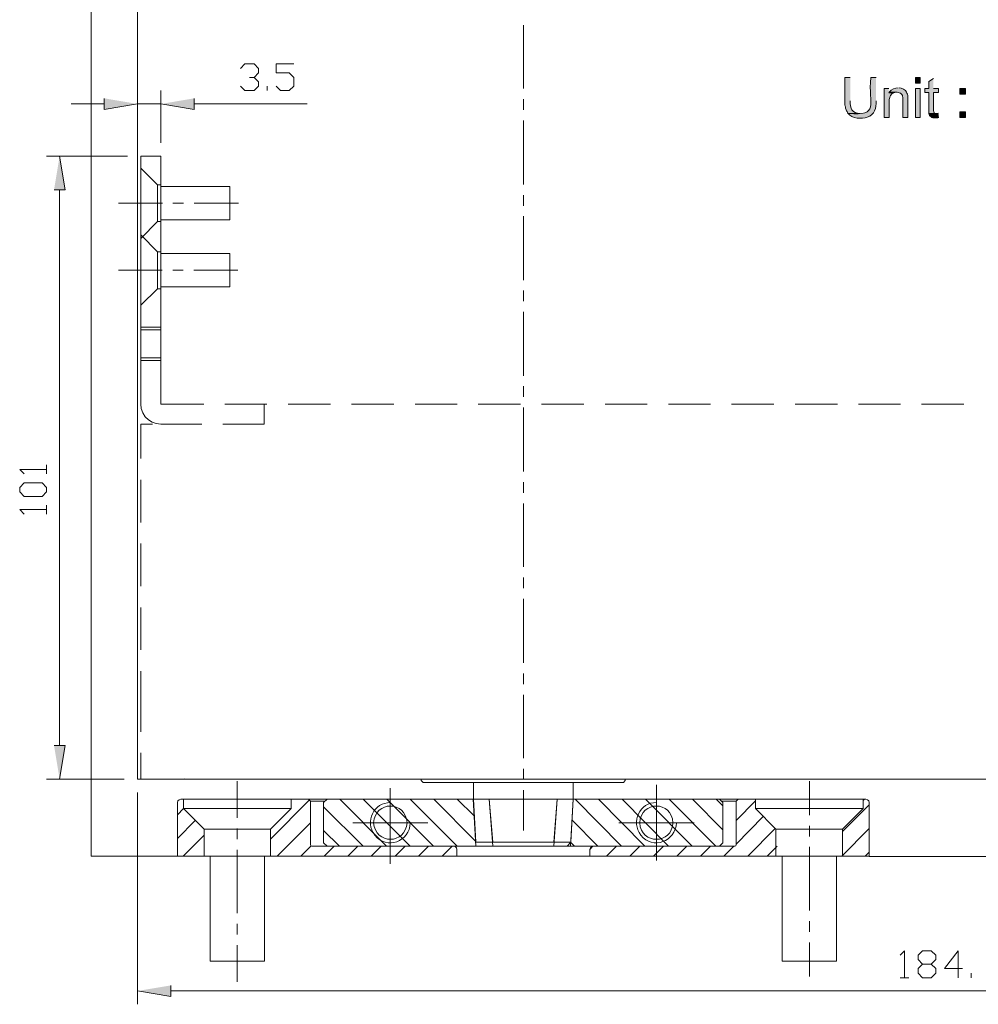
# Model space of a CAD drawing. Header units: inches. Extents: x 1352 to 2050, y -1711 to -1289.
# Tile 25 of 256: x 1414 to 1483, y -1499 to -1428. Entities that reach past the tile are written whole.
import ezdxf

# ---------------------------------------------------------------- set-up
doc = ezdxf.new("R2010")
doc.units = ezdxf.units.IN
doc.header["$MEASUREMENT"] = 0
doc.layers.add('图层 1', color=7, linetype='Continuous')

# ---------------------------------------------------------------- blocks, each defined once
blk = doc.blocks.new('block 5')
at = {"layer": '图层 1', "true_color": 0x221814}
h = blk.add_hatch(color=250, dxfattribs=at)
edge = h.paths.add_edge_path()
edge.add_spline(control_points=[(1473.427, -1432.462), (1473.427, -1432.462), (1473.048, -1432.462), (1473.048, -1432.462), (1473.048, -1432.462), (1473.048, -1434.409), (1473.048, -1434.409), (1473.048, -1434.409), (1473.069, -1434.494), (1473.069, -1434.494), (1473.069, -1434.494), (1473.09, -1434.557), (1473.09, -1434.557), (1473.09, -1434.557), (1473.09, -1434.642), (1473.09, -1434.642), (1473.09, -1434.642), (1473.133, -1434.769), (1473.133, -1434.769), (1473.133, -1434.769), (1473.153, -1434.832), (1473.153, -1434.832), (1473.153, -1434.832), (1473.196, -1434.896), (1473.196, -1434.896), (1473.196, -1434.896), (1473.237, -1434.98), (1473.237, -1434.98), (1473.237, -1434.98), (1473.28, -1435.023), (1473.28, -1435.023), (1473.28, -1435.023), (1474.142, -1435.023), (1474.142, -1435.023), (1473.55, -1435.023), (1473.397, -1434.646), (1473.427, -1434.113)], knot_values=[0, 0, 0, 0, 0.352778, 0.352778, 0.352778, 0.705556, 0.705556, 0.705556, 1.058333, 1.058333, 1.058333, 1.411111, 1.411111, 1.411111, 1.763889, 1.763889, 1.763889, 2.116667, 2.116667, 2.116667, 2.469444, 2.469444, 2.469444, 2.822222, 2.822222, 2.822222, 3.175, 3.175, 3.175, 3.527778, 3.527778, 3.527778, 3.880556, 3.880556, 3.880556, 4.233333, 4.233333, 4.233333, 4.233333], degree=3, periodic=0)
edge.add_line((1473.427, -1434.113), (1473.427, -1432.462))
h = blk.add_hatch(color=250, dxfattribs=at)
edge = h.paths.add_edge_path()
edge.add_spline(control_points=[(1475.277, -1432.462), (1475.277, -1432.462), (1474.898, -1432.462), (1474.898, -1432.462), (1474.678, -1434.417), (1475.577, -1435.223), (1473.28, -1435.023), (1473.501, -1435.404), (1474.285, -1435.427), (1474.646, -1435.298), (1475.187, -1435.082), (1475.288, -1434.652), (1475.277, -1434.113)], knot_values=[0, 0, 0, 0, 0.352778, 0.352778, 0.352778, 0.705556, 0.705556, 0.705556, 1.058333, 1.058333, 1.058333, 1.411111, 1.411111, 1.411111, 1.411111], degree=3, periodic=0)
edge.add_line((1475.277, -1434.113), (1475.277, -1432.462))
h = blk.add_hatch(color=250, dxfattribs=at)
h.dxf.hatch_style = 2
h.paths.add_polyline_path([(1478.093, -1432.864), (1478.43, -1432.864), (1478.43, -1432.462), (1478.093, -1432.462)])
for points in [[(1479.376, -1432.525), (1479.04, -1432.737), (1479.04, -1433.245), (1478.766, -1433.245), (1478.766, -1433.52), (1479.04, -1433.52), (1479.04, -1435.023), (1479.565, -1435.023), (1479.523, -1435.023), (1479.46, -1435.001), (1479.439, -1434.98), (1479.397, -1434.917), (1479.397, -1434.896), (1479.376, -1434.832), (1479.376, -1433.52), (1479.733, -1433.52), (1479.733, -1433.245), (1479.376, -1433.245)], [(1476.181, -1433.245), (1475.865, -1433.245), (1475.865, -1435.319), (1476.223, -1435.319), (1476.223, -1434.028), (1476.244, -1433.943), (1476.265, -1433.88), (1476.286, -1433.795), (1476.307, -1433.731), (1476.412, -1433.626), (1476.538, -1433.541), (1476.181, -1433.541)], [(1476.244, -1433.478), (1476.181, -1433.541), (1476.538, -1433.541), (1476.622, -1433.52), (1476.685, -1433.499), (1476.769, -1433.499)], [(1420.033, -1433.943), (1420.033, -1434.748), (1422.408, -1434.345)], [(1426.465, -1433.943), (1426.465, -1434.748), (1424.09, -1434.345)], [(1416.438, -1440.484), (1417.236, -1440.484), (1416.837, -1438.092)], [(1416.438, -1480.277), (1417.236, -1480.277), (1416.837, -1482.669)], [(1424.804, -1497.443), (1424.804, -1498.248), (1422.408, -1497.845)]]:
    blk.add_hatch(color=250, dxfattribs=at).paths.add_polyline_path(points)
h = blk.add_hatch(color=250, dxfattribs=at)
edge = h.paths.add_edge_path()
edge.add_spline(control_points=[(1476.853, -1433.202), (1476.618, -1433.169), (1476.38, -1433.29), (1476.244, -1433.477), (1476.244, -1433.477), (1476.769, -1433.499), (1476.769, -1433.499), (1476.769, -1433.499), (1476.79, -1433.499), (1476.79, -1433.499), (1476.79, -1433.499), (1476.875, -1433.52), (1476.875, -1433.52), (1476.875, -1433.52), (1476.937, -1433.541), (1476.937, -1433.541), (1476.937, -1433.541), (1477.022, -1433.562), (1477.022, -1433.562), (1477.022, -1433.562), (1477.126, -1433.668), (1477.126, -1433.668), (1477.126, -1433.668), (1477.169, -1433.731), (1477.169, -1433.731), (1477.169, -1433.731), (1477.169, -1433.795), (1477.169, -1433.795), (1477.169, -1433.795), (1477.19, -1433.88), (1477.19, -1433.88), (1477.19, -1433.88), (1477.19, -1435.319), (1477.19, -1435.319), (1477.19, -1435.319), (1477.547, -1435.319), (1477.547, -1435.319), (1477.547, -1435.319), (1477.547, -1433.816), (1477.547, -1433.816), (1477.554, -1433.699), (1477.489, -1433.61), (1477.463, -1433.499), (1477.383, -1433.337), (1477.112, -1433.193), (1476.937, -1433.202)], knot_values=[0, 0, 0, 0, 0.352778, 0.352778, 0.352778, 0.705556, 0.705556, 0.705556, 1.058333, 1.058333, 1.058333, 1.411111, 1.411111, 1.411111, 1.763889, 1.763889, 1.763889, 2.116667, 2.116667, 2.116667, 2.469444, 2.469444, 2.469444, 2.822222, 2.822222, 2.822222, 3.175, 3.175, 3.175, 3.527778, 3.527778, 3.527778, 3.880556, 3.880556, 3.880556, 4.233333, 4.233333, 4.233333, 4.586111, 4.586111, 4.586111, 4.938889, 4.938889, 4.938889, 5.291667, 5.291667, 5.291667, 5.291667], degree=3, periodic=0)
edge.add_line((1476.937, -1433.202), (1476.853, -1433.202))
h = blk.add_hatch(color=250, dxfattribs=at)
h.dxf.hatch_style = 2
h.paths.add_polyline_path([(1478.093, -1435.319), (1478.43, -1435.319), (1478.43, -1433.245), (1478.093, -1433.245)])
h = blk.add_hatch(color=250, dxfattribs=at)
h.dxf.hatch_style = 2
h.paths.add_polyline_path([(1481.268, -1433.647), (1481.667, -1433.647), (1481.667, -1433.244), (1481.268, -1433.244)])
h = blk.add_hatch(color=250, dxfattribs=at)
edge = h.paths.add_edge_path()
edge.add_spline(control_points=[(1479.733, -1435.001), (1479.733, -1435.001), (1479.649, -1435.023), (1479.649, -1435.023), (1479.649, -1435.023), (1479.04, -1435.023), (1479.04, -1435.023), (1479.143, -1435.304), (1479.119, -1435.178), (1479.271, -1435.319), (1479.271, -1435.319), (1479.334, -1435.34), (1479.334, -1435.34), (1479.334, -1435.34), (1479.691, -1435.34), (1479.691, -1435.34), (1479.691, -1435.34), (1479.775, -1435.319), (1479.775, -1435.319)], knot_values=[0, 0, 0, 0, 0.352778, 0.352778, 0.352778, 0.705556, 0.705556, 0.705556, 1.058333, 1.058333, 1.058333, 1.411111, 1.411111, 1.411111, 1.763889, 1.763889, 1.763889, 2.116667, 2.116667, 2.116667, 2.116667], degree=3, periodic=0)
edge.add_line((1479.775, -1435.319), (1479.733, -1435.001))
h = blk.add_hatch(color=250, dxfattribs=at)
h.dxf.hatch_style = 2
h.paths.add_polyline_path([(1481.268, -1435.319), (1481.667, -1435.319), (1481.667, -1434.917), (1481.268, -1434.917)])
at = {"layer": '图层 1', "color": 250, "lineweight": 18, "true_color": 0x221814}
for points in [[(1419.087, -1421.158), (1419.087, -1488.193)], [(1422.408, -1421.158), (1422.408, -1482.669)], [(1450.03, -1428.694), (1450.03, -1433.245)], [(1429.786, -1431.805), (1430.102, -1431.467), (1430.753, -1431.467), (1431.069, -1431.805), (1431.069, -1432.123), (1430.753, -1432.44), (1430.438, -1432.44)], [(1432.33, -1433.075), (1432.645, -1433.393), (1433.276, -1433.393), (1433.612, -1433.075), (1433.612, -1432.44), (1433.276, -1432.123), (1432.33, -1432.123), (1432.33, -1431.467), (1433.612, -1431.467)], [(1430.753, -1432.44), (1431.069, -1432.758), (1431.069, -1433.075), (1430.753, -1433.393), (1430.102, -1433.393), (1429.786, -1433.075)], [(1422.408, -1436.653), (1422.408, -1433.393)], [(1424.09, -1437.139), (1424.09, -1433.393)], [(1431.699, -1433.393), (1431.699, -1433.075)], [(1420.033, -1434.346), (1417.657, -1434.346)], [(1422.408, -1434.346), (1424.09, -1434.346)], [(1426.465, -1434.346), (1434.558, -1434.346)], [(1450.03, -1434.007), (1450.03, -1434.769)], [(1450.03, -1435.531), (1450.03, -1440.103)], [(1421.693, -1438.092), (1415.891, -1438.092)], [(1422.66, -1438.092), (1422.66, -1455.829), (1422.681, -1456.147), (1422.786, -1456.464), (1422.954, -1456.74), (1423.186, -1456.951), (1423.459, -1457.121), (1423.753, -1457.226), (1424.089, -1457.269)], [(1422.66, -1438.092), (1424.089, -1438.092), (1424.089, -1455.829)], [(1424.089, -1440.124), (1423.837, -1440.124), (1422.66, -1438.939)], [(1416.837, -1440.484), (1416.837, -1480.277)], [(1423.837, -1442.77), (1423.837, -1440.124)], [(1424.09, -1440.251), (1429.009, -1440.251), (1429.009, -1442.643), (1424.09, -1442.643)], [(1450.03, -1440.865), (1450.03, -1441.627)], [(1424.195, -1441.457), (1421.042, -1441.457)], [(1425.708, -1441.457), (1424.951, -1441.457)], [(1429.64, -1441.457), (1426.465, -1441.457)], [(1424.089, -1442.77), (1423.837, -1442.77), (1422.66, -1443.976)], [(1450.03, -1442.389), (1450.03, -1446.961)], [(1424.089, -1444.929), (1423.837, -1444.929), (1422.66, -1443.722)], [(1423.837, -1447.574), (1423.837, -1444.929)], [(1424.09, -1445.056), (1429.009, -1445.056), (1429.009, -1447.448), (1424.09, -1447.448)], [(1424.174, -1446.241), (1421.042, -1446.241)], [(1425.687, -1446.241), (1424.931, -1446.241)], [(1429.597, -1446.241), (1426.444, -1446.241)], [(1424.089, -1447.574), (1423.837, -1447.574), (1422.66, -1448.76)], [(1450.03, -1447.701), (1450.03, -1448.464)], [(1450.03, -1449.225), (1450.03, -1453.797)], [(1422.66, -1450.326), (1424.089, -1450.326)], [(1422.66, -1450.517), (1424.089, -1450.517)], [(1422.66, -1452.527), (1424.089, -1452.527)], [(1422.66, -1452.718), (1424.089, -1452.718)], [(1450.03, -1454.559), (1450.03, -1455.322)], [(1424.089, -1455.829), (1427.159, -1455.829)], [(1428.672, -1455.829), (1431.678, -1455.829)], [(1431.468, -1455.829), (1431.468, -1457.269)], [(1431.468, -1455.829), (1431.468, -1457.269)], [(1431.468, -1457.269), (1431.468, -1455.829)], [(1433.192, -1455.829), (1436.219, -1455.829)], [(1437.733, -1455.829), (1440.76, -1455.829)], [(1442.273, -1455.829), (1445.279, -1455.829)], [(1446.793, -1455.829), (1449.82, -1455.829)], [(1450.03, -1456.083), (1450.03, -1460.655)], [(1451.333, -1455.829), (1454.36, -1455.829)], [(1455.874, -1455.829), (1458.901, -1455.829)], [(1460.415, -1455.829), (1463.421, -1455.829)], [(1464.934, -1455.829), (1467.961, -1455.829)], [(1469.475, -1455.829), (1472.502, -1455.829)], [(1474.015, -1455.829), (1477.021, -1455.829)], [(1478.535, -1455.829), (1481.562, -1455.829)], [(1422.408, -1457.036), (1422.408, -1458.475)], [(1422.66, -1459.724), (1422.66, -1457.269)], [(1422.66, -1457.269), (1423.48, -1457.269)], [(1427.012, -1457.269), (1424.089, -1457.269)], [(1424.089, -1457.269), (1427.012, -1457.269)], [(1431.468, -1457.269), (1428.525, -1457.269)], [(1428.525, -1457.269), (1431.468, -1457.269)], [(1415.892, -1460.825), (1415.892, -1460.19)], [(1414.294, -1460.825), (1413.978, -1460.507), (1415.892, -1460.507)], [(1415.892, -1462.116), (1415.576, -1462.434), (1414.294, -1462.434), (1413.978, -1462.116), (1413.978, -1461.799), (1414.294, -1461.46), (1415.576, -1461.46), (1415.892, -1461.799), (1415.892, -1462.116)], [(1422.66, -1464.296), (1422.66, -1461.248)], [(1450.03, -1461.417), (1450.03, -1462.179)], [(1415.892, -1463.704), (1415.892, -1463.069)], [(1450.03, -1462.941), (1450.03, -1467.492)], [(1414.294, -1463.704), (1413.978, -1463.386), (1415.892, -1463.386)], [(1422.66, -1468.868), (1422.66, -1465.82)], [(1450.03, -1468.254), (1450.03, -1469.017)], [(1450.03, -1469.778), (1450.03, -1474.35)], [(1422.66, -1473.419), (1422.66, -1470.392)], [(1422.66, -1477.398), (1422.66, -1474.943)], [(1450.03, -1475.112), (1450.03, -1475.874)], [(1450.03, -1476.636), (1450.03, -1481.187)], [(1422.66, -1479.282), (1422.66, -1477.398)], [(1422.66, -1482.669), (1422.66, -1480.806)], [(1450.03, -1481.949), (1450.03, -1482.711)], [(1421.462, -1482.669), (1415.891, -1482.669)], [(1422.408, -1482.669), (1460.015, -1482.669)], [(1425.75, -1482.648), (1425.771, -1482.669)], [(1425.75, -1482.669), (1442.714, -1482.669)], [(1429.555, -1482.817), (1429.555, -1485.442)], [(1457.324, -1482.669), (1442.714, -1482.669)], [(1442.714, -1482.775), (1442.714, -1482.669)], [(1446.456, -1482.923), (1442.862, -1482.923), (1442.714, -1482.775)], [(1446.456, -1482.923), (1453.604, -1482.923)], [(1446.456, -1482.923), (1446.456, -1483.219)], [(1446.456, -1482.923), (1446.456, -1484.108)], [(1453.604, -1482.923), (1453.604, -1483.219)], [(1453.604, -1482.923), (1453.604, -1484.108)], [(1457.198, -1482.923), (1453.604, -1482.923)], [(1457.324, -1482.775), (1457.198, -1482.923)], [(1457.324, -1482.669), (1457.324, -1482.775)], [(1457.325, -1482.669), (1525.918, -1482.669)], [(1470.505, -1482.817), (1470.505, -1485.251)], [(1422.408, -1483.642), (1422.408, -1498.798)], [(1440.507, -1488.744), (1440.507, -1483.325)], [(1450.03, -1483.473), (1450.03, -1486.352)], [(1459.553, -1488.511), (1459.553, -1483.092)], [(1425.519, -1484.108), (1425.393, -1484.15), (1425.309, -1484.235), (1425.267, -1484.362)], [(1425.267, -1484.362), (1425.267, -1488.193)], [(1425.519, -1484.108), (1450.03, -1484.108)], [(1427.18, -1486.267), (1425.708, -1484.786), (1425.708, -1484.108)], [(1431.931, -1486.267), (1433.402, -1484.786), (1433.402, -1484.108)], [(1431.931, -1486.987), (1434.705, -1484.193)], [(1434.79, -1484.256), (1434.642, -1484.108)], [(1434.79, -1484.256), (1434.79, -1487.368), (1434.81, -1487.452), (1434.895, -1487.474)], [(1434.79, -1484.256), (1435.841, -1484.256)], [(1435.988, -1484.108), (1435.735, -1484.362)], [(1435.735, -1484.362), (1435.735, -1487.241)], [(1450.03, -1484.108), (1435.988, -1484.108)], [(1436.891, -1484.108), (1440.234, -1487.474)], [(1438.573, -1484.108), (1441.916, -1487.474)], [(1440.255, -1484.108), (1443.597, -1487.474)], [(1441.937, -1484.108), (1445.279, -1487.474)], [(1443.619, -1484.108), (1446.604, -1487.114)], [(1445.3, -1484.108), (1446.498, -1485.315)], [(1446.436, -1484.108), (1446.625, -1487.474)], [(1446.456, -1484.108), (1453.604, -1484.108)], [(1453.604, -1484.108), (1446.456, -1484.108), (1446.625, -1487.198)], [(1447.592, -1484.108), (1447.844, -1487.474)], [(1447.592, -1484.108), (1447.844, -1487.198)], [(1450.03, -1484.108), (1464.072, -1484.108)], [(1450.03, -1484.108), (1474.541, -1484.108)], [(1452.448, -1484.108), (1452.216, -1487.474)], [(1453.435, -1487.198), (1452.216, -1487.198), (1452.448, -1484.108)], [(1453.604, -1484.108), (1453.435, -1487.198), (1453.162, -1487.474)], [(1453.604, -1484.108), (1453.414, -1487.474)], [(1453.73, -1484.108), (1457.051, -1487.474)], [(1455.411, -1484.108), (1458.733, -1487.474)], [(1457.093, -1484.108), (1460.415, -1487.474)], [(1458.775, -1484.108), (1462.117, -1487.474)], [(1460.457, -1484.108), (1463.799, -1487.474)], [(1462.138, -1484.108), (1464.303, -1486.309)], [(1463.82, -1484.108), (1464.303, -1484.595)], [(1464.072, -1484.108), (1464.303, -1484.362)], [(1464.219, -1484.256), (1465.271, -1484.256), (1465.397, -1484.108)], [(1464.303, -1484.362), (1464.303, -1487.241)], [(1465.271, -1485.632), (1466.637, -1484.235)], [(1465.271, -1484.256), (1465.271, -1487.368)], [(1468.108, -1486.267), (1466.637, -1484.786), (1466.637, -1484.108)], [(1472.88, -1486.267), (1474.352, -1484.786), (1474.352, -1484.108)], [(1474.352, -1484.214), (1474.436, -1484.108)], [(1474.772, -1484.362), (1474.751, -1484.235), (1474.667, -1484.15), (1474.541, -1484.108)], [(1474.772, -1484.383), (1474.772, -1488.214)], [(1425.267, -1485.23), (1425.708, -1484.786)], [(1425.708, -1484.786), (1433.402, -1484.786)], [(1435.735, -1484.658), (1438.552, -1487.474)], [(1466.637, -1484.786), (1474.352, -1484.786)], [(1472.88, -1486.436), (1474.772, -1484.51)], [(1425.267, -1486.923), (1426.549, -1485.632)], [(1432.414, -1488.193), (1434.79, -1485.801)], [(1437.816, -1485.801), (1443.198, -1485.801)], [(1453.52, -1485.611), (1455.369, -1487.474)], [(1462.244, -1485.801), (1456.862, -1485.801)], [(1465.271, -1487.325), (1467.205, -1485.357)], [(1431.931, -1486.267), (1427.18, -1486.267), (1427.18, -1488.193)], [(1429.555, -1486.204), (1429.555, -1486.966)], [(1431.931, -1486.267), (1431.931, -1488.193)], [(1435.735, -1486.352), (1436.871, -1487.474)], [(1466.09, -1488.193), (1468.045, -1486.204)], [(1472.88, -1486.267), (1468.108, -1486.267), (1468.108, -1488.193)], [(1470.505, -1486.013), (1470.505, -1486.775)], [(1472.817, -1488.193), (1474.772, -1486.204)], [(1472.88, -1486.267), (1472.88, -1488.193)], [(1425.687, -1488.193), (1427.18, -1486.69)], [(1447.844, -1487.198), (1446.625, -1487.198)], [(1447.844, -1487.198), (1452.216, -1487.198)], [(1453.435, -1487.22), (1453.688, -1487.474)], [(1429.555, -1487.728), (1429.555, -1492.278)], [(1434.096, -1488.193), (1434.81, -1487.474)], [(1434.895, -1487.474), (1455.012, -1487.474)], [(1435.988, -1487.474), (1435.735, -1487.241)], [(1435.777, -1488.193), (1436.492, -1487.474)], [(1450.03, -1487.474), (1435.988, -1487.474)], [(1437.459, -1488.193), (1438.174, -1487.474)], [(1439.309, -1488.024), (1439.856, -1487.474)], [(1440.844, -1488.193), (1441.559, -1487.474)], [(1442.525, -1488.193), (1443.24, -1487.474)], [(1444.207, -1488.193), (1444.922, -1487.474)], [(1445.258, -1487.706), (1445.237, -1487.601), (1445.153, -1487.495), (1445.027, -1487.474)], [(1445.027, -1487.474), (1455.012, -1487.474)], [(1445.258, -1488.193), (1445.258, -1487.706), (1445.237, -1487.601), (1445.153, -1487.495), (1445.027, -1487.474)], [(1450.03, -1487.474), (1464.072, -1487.474)], [(1454.781, -1487.706), (1455.012, -1487.474)], [(1455.033, -1487.474), (1454.907, -1487.495), (1454.823, -1487.601), (1454.781, -1487.706)], [(1454.781, -1487.706), (1455.012, -1487.474)], [(1465.165, -1487.474), (1455.033, -1487.474), (1454.907, -1487.495), (1454.823, -1487.601), (1454.781, -1487.706)], [(1454.781, -1488.193), (1454.781, -1487.706)], [(1455.979, -1488.193), (1456.694, -1487.474)], [(1457.661, -1488.193), (1458.376, -1487.474)], [(1459.342, -1488.193), (1460.057, -1487.474)], [(1461.024, -1488.193), (1461.739, -1487.474)], [(1462.706, -1488.193), (1463.421, -1487.474)], [(1464.072, -1487.474), (1464.303, -1487.241)], [(1464.388, -1488.193), (1465.102, -1487.474)], [(1465.165, -1487.474), (1465.228, -1487.452), (1465.271, -1487.368)], [(1467.478, -1488.193), (1468.192, -1487.474)], [(1470.505, -1487.516), (1470.505, -1492.088)], [(1474.499, -1488.193), (1474.772, -1487.897)], [(1450.03, -1488.193), (1419.087, -1488.193)], [(1425.267, -1488.193), (1474.772, -1488.193)], [(1431.489, -1488.193), (1431.489, -1495.707), (1427.621, -1495.707), (1427.621, -1488.193)], [(1439.141, -1488.193), (1439.309, -1488.024)], [(1472.439, -1488.193), (1472.439, -1495.707), (1468.55, -1495.707), (1468.55, -1488.193)], [(1474.772, -1488.215), (1530.668, -1488.215)], [(1470.505, -1492.85), (1470.505, -1493.612)], [(1429.555, -1493.04), (1429.555, -1493.802)], [(1429.555, -1494.564), (1429.555, -1497.189)], [(1470.505, -1494.374), (1470.505, -1496.808)], [(1477, -1495.284), (1477.316, -1494.967), (1477.316, -1496.893)], [(1478.598, -1496.893), (1478.283, -1496.575), (1478.283, -1496.237), (1478.598, -1495.919), (1479.229, -1495.919), (1479.544, -1495.602), (1479.544, -1495.284), (1479.229, -1494.967), (1478.598, -1494.967), (1478.283, -1495.284), (1478.283, -1495.602), (1478.598, -1495.919)], [(1481.457, -1496.237), (1480.175, -1496.237), (1481.142, -1494.967), (1481.142, -1496.893)], [(1479.229, -1495.919), (1479.544, -1496.237), (1479.544, -1496.575), (1479.229, -1496.893), (1478.598, -1496.893)], [(1477, -1496.893), (1477.631, -1496.893)], [(1482.087, -1496.893), (1482.087, -1496.575)], [(1424.804, -1497.845), (1506.43, -1497.845)]]:
    blk.add_lwpolyline(points, dxfattribs=at)
at = {"layer": '图层 1', "lineweight": 0}
for points in [[(1478.093, -1432.864), (1478.43, -1432.864), (1478.43, -1432.462), (1478.093, -1432.462), (1478.093, -1432.864)], [(1479.376, -1432.525), (1479.04, -1432.737), (1479.04, -1433.245), (1478.766, -1433.245), (1478.766, -1433.52), (1479.04, -1433.52), (1479.04, -1435.023), (1479.565, -1435.023), (1479.523, -1435.023), (1479.46, -1435.001), (1479.439, -1434.98), (1479.397, -1434.917), (1479.397, -1434.896), (1479.376, -1434.832), (1479.376, -1433.52), (1479.733, -1433.52), (1479.733, -1433.245), (1479.376, -1433.245)], [(1476.181, -1433.245), (1475.865, -1433.245), (1475.865, -1435.319), (1476.223, -1435.319), (1476.223, -1434.028), (1476.244, -1433.943), (1476.265, -1433.88), (1476.286, -1433.795), (1476.307, -1433.731), (1476.412, -1433.626), (1476.538, -1433.541), (1476.181, -1433.541)], [(1476.244, -1433.478), (1476.181, -1433.541), (1476.538, -1433.541), (1476.622, -1433.52), (1476.685, -1433.499), (1476.769, -1433.499)], [(1478.093, -1435.319), (1478.43, -1435.319), (1478.43, -1433.245), (1478.093, -1433.245), (1478.093, -1435.319)], [(1481.268, -1433.647), (1481.667, -1433.647), (1481.667, -1433.244), (1481.268, -1433.244), (1481.268, -1433.647)], [(1420.033, -1433.943), (1420.033, -1434.748), (1422.408, -1434.345)], [(1426.465, -1433.943), (1426.465, -1434.748), (1424.09, -1434.345)], [(1481.268, -1435.319), (1481.667, -1435.319), (1481.667, -1434.917), (1481.268, -1434.917), (1481.268, -1435.319)], [(1416.438, -1440.484), (1417.236, -1440.484), (1416.837, -1438.092)], [(1416.438, -1480.277), (1417.236, -1480.277), (1416.837, -1482.669)], [(1424.804, -1497.443), (1424.804, -1498.248), (1422.408, -1497.845)]]:
    blk.add_lwpolyline(points, dxfattribs=at)
for points, knots in [([(1473.427, -1432.462), (1473.427, -1432.462), (1473.048, -1432.462), (1473.048, -1432.462), (1473.048, -1432.462), (1473.048, -1434.409), (1473.048, -1434.409), (1473.048, -1434.409), (1473.069, -1434.494), (1473.069, -1434.494), (1473.069, -1434.494), (1473.09, -1434.557), (1473.09, -1434.557), (1473.09, -1434.557), (1473.09, -1434.642), (1473.09, -1434.642), (1473.09, -1434.642), (1473.133, -1434.769), (1473.133, -1434.769), (1473.133, -1434.769), (1473.153, -1434.832), (1473.153, -1434.832), (1473.153, -1434.832), (1473.196, -1434.896), (1473.196, -1434.896), (1473.196, -1434.896), (1473.237, -1434.98), (1473.237, -1434.98), (1473.237, -1434.98), (1473.28, -1435.023), (1473.28, -1435.023), (1473.28, -1435.023), (1474.142, -1435.023), (1474.142, -1435.023), (1473.55, -1435.023), (1473.397, -1434.646), (1473.427, -1434.113)], [0, 0, 0, 0, 1, 1, 1, 2, 2, 2, 3, 3, 3, 4, 4, 4, 5, 5, 5, 6, 6, 6, 7, 7, 7, 8, 8, 8, 9, 9, 9, 10, 10, 10, 11, 11, 11, 12, 12, 12, 12]), ([(1475.277, -1432.462), (1475.277, -1432.462), (1474.898, -1432.462), (1474.898, -1432.462), (1474.678, -1434.417), (1475.577, -1435.223), (1473.28, -1435.023), (1473.501, -1435.404), (1474.285, -1435.427), (1474.646, -1435.298), (1475.187, -1435.082), (1475.288, -1434.652), (1475.277, -1434.113)], [0, 0, 0, 0, 1, 1, 1, 2, 2, 2, 3, 3, 3, 4, 4, 4, 4]), ([(1476.853, -1433.202), (1476.618, -1433.169), (1476.38, -1433.29), (1476.244, -1433.477), (1476.244, -1433.477), (1476.769, -1433.499), (1476.769, -1433.499), (1476.769, -1433.499), (1476.79, -1433.499), (1476.79, -1433.499), (1476.79, -1433.499), (1476.875, -1433.52), (1476.875, -1433.52), (1476.875, -1433.52), (1476.937, -1433.541), (1476.937, -1433.541), (1476.937, -1433.541), (1477.022, -1433.562), (1477.022, -1433.562), (1477.022, -1433.562), (1477.126, -1433.668), (1477.126, -1433.668), (1477.126, -1433.668), (1477.169, -1433.731), (1477.169, -1433.731), (1477.169, -1433.731), (1477.169, -1433.795), (1477.169, -1433.795), (1477.169, -1433.795), (1477.19, -1433.88), (1477.19, -1433.88), (1477.19, -1433.88), (1477.19, -1435.319), (1477.19, -1435.319), (1477.19, -1435.319), (1477.547, -1435.319), (1477.547, -1435.319), (1477.547, -1435.319), (1477.547, -1433.816), (1477.547, -1433.816), (1477.554, -1433.699), (1477.489, -1433.61), (1477.463, -1433.499), (1477.383, -1433.337), (1477.112, -1433.193), (1476.937, -1433.202)], [0, 0, 0, 0, 1, 1, 1, 2, 2, 2, 3, 3, 3, 4, 4, 4, 5, 5, 5, 6, 6, 6, 7, 7, 7, 8, 8, 8, 9, 9, 9, 10, 10, 10, 11, 11, 11, 12, 12, 12, 13, 13, 13, 14, 14, 14, 15, 15, 15, 15]), ([(1479.733, -1435.001), (1479.733, -1435.001), (1479.649, -1435.023), (1479.649, -1435.023), (1479.649, -1435.023), (1479.04, -1435.023), (1479.04, -1435.023), (1479.143, -1435.304), (1479.119, -1435.178), (1479.271, -1435.319), (1479.271, -1435.319), (1479.334, -1435.34), (1479.334, -1435.34), (1479.334, -1435.34), (1479.691, -1435.34), (1479.691, -1435.34), (1479.691, -1435.34), (1479.775, -1435.319), (1479.775, -1435.319)], [0, 0, 0, 0, 1, 1, 1, 2, 2, 2, 3, 3, 3, 4, 4, 4, 5, 5, 5, 6, 6, 6, 6])]:
    blk.add_open_spline(points, degree=3, knots=knots, dxfattribs=at)
at = {"layer": '图层 1', "color": 250, "lineweight": 18, "true_color": 0x221814}
for points in [[(1440.507, -1484.362), (1439.358, -1484.322), (1438.636, -1485.732), (1439.393, -1486.69), (1440.252, -1487.755), (1441.89, -1487.162), (1441.937, -1485.801)], [(1441.706, -1485.801), (1441.615, -1484.204), (1439.4, -1484.204), (1439.309, -1485.801), (1439.402, -1487.38), (1441.613, -1487.38), (1441.706, -1485.801)], [(1459.553, -1484.362), (1458.385, -1484.315), (1457.691, -1485.748), (1458.438, -1486.69), (1459.27, -1487.763), (1460.957, -1487.148), (1460.982, -1485.801)], [(1460.73, -1485.801), (1460.673, -1484.201), (1458.435, -1484.205), (1458.355, -1485.801), (1458.447, -1487.403), (1460.687, -1487.359), (1460.73, -1485.801)]]:
    blk.add_open_spline(points, degree=3, knots=[0, 0, 0, 0, 1, 1, 1, 2, 2, 2, 2], dxfattribs=at)
blk = doc.blocks.new('block 3')
at = {"layer": '图层 1'}
blk.add_blockref('block 5', (0, 0), dxfattribs=at)
blk = doc.blocks.new('block 2')
at = {"layer": '图层 1'}
blk.add_blockref('block 3', (0, 0), dxfattribs=at)

msp = doc.modelspace()

# ---------------------------------------------------------------- block references
at = {"layer": '图层 1'}
msp.add_blockref('block 2', (0, 0), dxfattribs=at)

doc.saveas('drawing.dxf')
